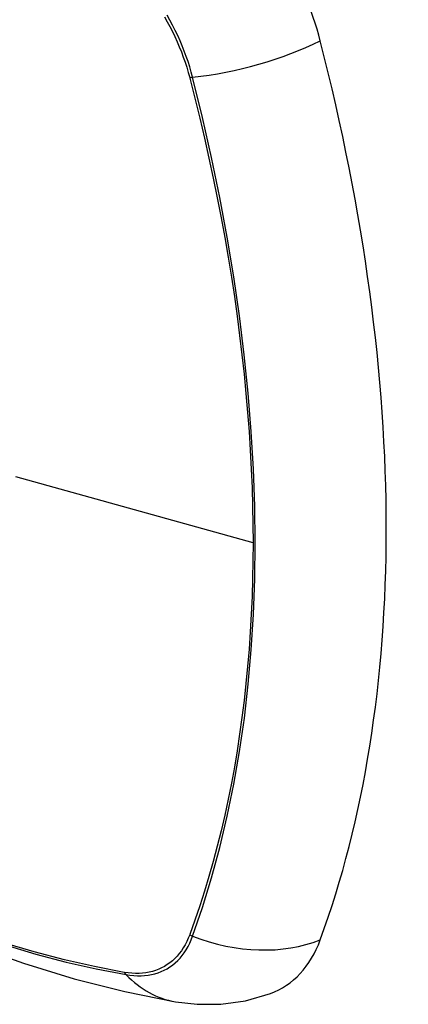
# Model space of a CAD drawing. Header units: inches. Extents: x 171.4 to 202, y 56.2 to 104.8.
# Tile 5 of 24: x 191.869 to 192.171, y 59.511 to 60.278. Entities that reach past the tile are written whole.
import ezdxf

# ---------------------------------------------------------------- set-up
doc = ezdxf.new("R2010")
doc.units = ezdxf.units.IN
doc.header["$MEASUREMENT"] = 0
doc.layers.add('Visible Edges(ANSI)', color=7, linetype='Continuous', lineweight=25)
doc.layers.add('Visible Tangent Edges(ANSI)', color=7, linetype='Continuous', lineweight=25)

msp = doc.modelspace()

# ---------------------------------------------------------------- linework, layer by layer
at = {"layer": 'Visible Edges(ANSI)', "flags": 128}
for points in [[(191.3757, 59.86358), (191.4115, 59.82942), (191.44787, 59.79666), (191.48475, 59.76534), (191.5221, 59.73552), (191.55986, 59.70726), (191.59799, 59.6806), (191.63645, 59.65559), (191.67519, 59.63229), (191.71416, 59.61074), (191.75332, 59.59098), (191.79263, 59.57307), (191.83205, 59.55706), (191.87152, 59.543), (191.91102, 59.53093), (191.95048, 59.52092), (191.98986, 59.51302)], [(191.98986, 59.51302), (192.00689, 59.51106), (192.0252, 59.51119), (192.04441, 59.51387), (192.06391, 59.51949)]]:
    msp.add_lwpolyline(points, dxfattribs=at)
at = {"layer": 'Visible Edges(ANSI)'}
for centre, major_axis, start_param, end_param in [((191.9845, 60.2818), (0.08858, -0.15343), 1.121659, 2.019933), ((191.23552, 60.41193), (-0.64961, 1.12515), 3.59073, 4.263252), ((191.9845, 59.67722), (0.08858, -0.15343), 6.184386, 6.732322)]:
    msp.add_ellipse(centre, major_axis=major_axis, ratio=0.57735, start_param=start_param, end_param=end_param, dxfattribs=at)
at = {"layer": 'Visible Tangent Edges(ANSI)'}
for p, q in [((192.00103, 60.23277), (192.00115, 60.23231)), ((192.0504, 59.8705), (191.86566, 59.92186)), ((192.00115, 59.5655), (192.00103, 59.56519)), ((191.9503, 59.5359), (191.94996, 59.53595))]:
    msp.add_line(p, q, dxfattribs=at)
at = {"layer": 'Visible Tangent Edges(ANSI)', "flags": 128}
for points in [[(191.98139, 60.28001), (191.98353, 60.27621), (191.98559, 60.27236), (191.98757, 60.26848), (191.98945, 60.26457), (191.99124, 60.26063), (191.99294, 60.25667), (191.99454, 60.25269), (191.99604, 60.2487), (191.99744, 60.24471), (191.99874, 60.24072), (191.99994, 60.23674), (192.00103, 60.23277)], [(192.00333, 60.23288), (192.00225, 60.23694), (192.00106, 60.24101), (191.99976, 60.24509), (191.99836, 60.24917), (191.99684, 60.25324), (191.99522, 60.25731), (191.9935, 60.26137), (191.99168, 60.2654), (191.98976, 60.2694), (191.98775, 60.27338), (191.98565, 60.27731), (191.98346, 60.2812)], [(192.00115, 60.23231), (192.00512, 60.21667), (192.00892, 60.20107), (192.01256, 60.18549), (192.01604, 60.16995), (192.01936, 60.15443), (192.02251, 60.13895), (192.0255, 60.1235), (192.02833, 60.10808), (192.03099, 60.09272), (192.03348, 60.0774), (192.03581, 60.06213), (192.03796, 60.04692), (192.03995, 60.03177), (192.04176, 60.01669), (192.0434, 60.00168), (192.04487, 59.98674), (192.04617, 59.97189), (192.04729, 59.95712), (192.04824, 59.94244), (192.04902, 59.92785), (192.04963, 59.91335), (192.05006, 59.89897), (192.05032, 59.88469), (192.0504, 59.8705)], [(192.00333, 59.56403), (192.01105, 59.58643), (192.01813, 59.60948), (192.02456, 59.63317), (192.03033, 59.65747), (192.03543, 59.68236), (192.03986, 59.70781), (192.04361, 59.73378), (192.04667, 59.76025), (192.04905, 59.78719), (192.05075, 59.81454), (192.05176, 59.84229), (192.0521, 59.87042), (192.05175, 59.89894), (192.05072, 59.92787), (192.04901, 59.95719), (192.04662, 59.98686), (192.04355, 60.01686), (192.0398, 60.04713), (192.03537, 60.07766), (192.03027, 60.1084), (192.02451, 60.13932), (192.0181, 60.17038), (192.01104, 60.20157), (192.00333, 60.23288)], [(192.0504, 59.8705), (192.05032, 59.85644), (192.05006, 59.84247), (192.04963, 59.82859), (192.04903, 59.81482), (192.04825, 59.80114), (192.0473, 59.78756), (192.04618, 59.7741), (192.04488, 59.76074), (192.04342, 59.7475), (192.04178, 59.73438), (192.03996, 59.72139), (192.03798, 59.70852), (192.03583, 59.69579), (192.0335, 59.6832), (192.03101, 59.67074), (192.02835, 59.65843), (192.02552, 59.64627), (192.02252, 59.63425), (192.01936, 59.62239), (192.01604, 59.61069), (192.01256, 59.59915), (192.00892, 59.58777), (192.00513, 59.57662), (192.00115, 59.5655)], [(192.00103, 59.56519), (191.99994, 59.56248), (191.99874, 59.55987), (191.99744, 59.55739), (191.99604, 59.55502), (191.99454, 59.55277), (191.99293, 59.55064), (191.99124, 59.54864), (191.98945, 59.54677), (191.98757, 59.54503), (191.98559, 59.54342), (191.98354, 59.54195), (191.98139, 59.54062), (191.97917, 59.53943), (191.97687, 59.53839), (191.97449, 59.53748), (191.97204, 59.53672), (191.96953, 59.5361), (191.96695, 59.53563), (191.9643, 59.53531), (191.9616, 59.53513), (191.95885, 59.5351), (191.95604, 59.53522), (191.95319, 59.53548), (191.9503, 59.5359)], [(191.94996, 59.53595), (191.92678, 59.54037), (191.90339, 59.54565), (191.8798, 59.55181), (191.85604, 59.55883)], [(191.95155, 59.53414), (191.95452, 59.53368), (191.95745, 59.53338), (191.96033, 59.53323), (191.96316, 59.53324), (191.96594, 59.5334), (191.96865, 59.53371), (191.9713, 59.53418), (191.97388, 59.5348), (191.97639, 59.53557), (191.97882, 59.53649), (191.98118, 59.53755), (191.98346, 59.53877), (191.98565, 59.54013), (191.98775, 59.54164), (191.98976, 59.54329), (191.99168, 59.54507), (191.9935, 59.547), (191.99522, 59.54906), (191.99684, 59.55125), (191.99835, 59.55356), (191.99976, 59.556), (192.00106, 59.55856), (192.00225, 59.56124), (192.00333, 59.56403)], [(191.8572, 59.55733), (191.88106, 59.55023), (191.90475, 59.54399), (191.92825, 59.53863), (191.95155, 59.53414)]]:
    msp.add_lwpolyline(points, dxfattribs=at)
at = {"layer": 'Visible Tangent Edges(ANSI)'}
for centre, major_axis, ratio, start_param, end_param in [((191.61697, 60.06961), (-0.17318, 0.29996), 0.57735, 5.05527, 10.652693), ((192.03621, 60.28149), (-0.11437, -0.02947), 0.354513, 1.189336, 2.097696), ((192.00607, 60.23693), (-0.00954, -0.00241), 0.356312, 0.927458, 1.191165), ((192.00607, 59.57074), (-0.00927, 0.00332), 0.735414, 1.274627, 1.538334), ((192.03621, 59.64447), (-0.11089, 0.04067), 0.735518, 1.543956, 2.452315), ((191.95642, 59.54207), (0.00172, 0.00969), 0.732421, 2.38426, 2.647967), ((192.01008, 59.62938), (-0.02022, -0.11637), 0.735518, 5.786899, 6.283185)]:
    msp.add_ellipse(centre, major_axis=major_axis, ratio=ratio, start_param=start_param, end_param=end_param, dxfattribs=at)
msp.add_ellipse((191.61756, 60.06995), major_axis=(0.17111, -0.29637), ratio=0.57735, dxfattribs=at)

doc.saveas('drawing.dxf')
